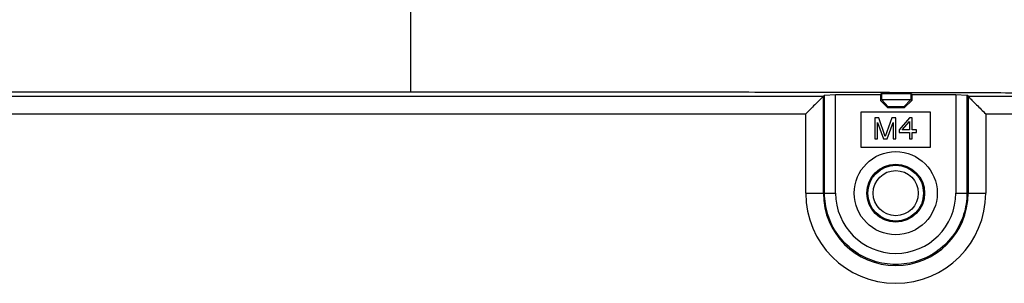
# Model space of a CAD drawing. Header units: inches. Extents: x 0 to 34, y 0 to 22.
# Tile 35 of 86: x 9.577 to 10.97, y 12.794 to 13.167. Entities that reach past the tile are written whole.
import ezdxf

# ---------------------------------------------------------------- set-up
doc = ezdxf.new("R2010")
doc.units = ezdxf.units.IN
doc.header["$LTSCALE"] = 1.87
doc.header["$MEASUREMENT"] = 0
doc.layers.get('0').update_dxf_attribs({"linetype": 'CONTINUOUS'})

msp = doc.modelspace()

# ---------------------------------------------------------------- linework, layer by layer
at = {"color": 7, "linetype": 'CONTINUOUS'}
for p, q in [((10.13051, 13.06457), (10.13051, 13.24966)), ((10.13051, 13.06457), (6.88855, 13.06457)), ((10.79597, 13.0622), (10.79466, 13.06089)), ((10.83746, 13.0622), (10.79597, 13.0622)), ((10.79597, 13.0622), (10.79597, 13.05392)), ((10.83877, 13.06089), (10.83746, 13.0622)), ((10.83746, 13.0622), (10.83746, 13.05366)), ((9.28212, 13.05858), (10.71392, 13.05858)), ((10.71392, 13.05858), (10.71557, 13.06023)), ((10.71392, 12.92171), (10.71392, 13.05858)), ((10.71557, 13.06023), (10.73122, 13.06089)), ((10.71557, 12.92171), (10.71557, 13.06023)), ((10.73122, 13.06089), (10.79466, 13.06089)), ((10.73122, 12.92171), (10.73122, 13.06089)), ((10.79466, 13.06089), (10.79466, 13.0526)), ((10.79597, 13.05392), (10.79466, 13.0526)), ((10.80466, 13.04276), (10.79466, 13.0526)), ((10.80572, 13.04382), (10.79597, 13.05392)), ((10.83746, 13.05366), (10.79597, 13.05366)), ((10.83746, 13.05392), (10.82771, 13.04382)), ((10.83877, 13.0526), (10.82877, 13.04276)), ((10.83877, 13.0526), (10.83746, 13.05392)), ((10.83877, 13.06089), (10.90122, 13.06089)), ((10.83877, 13.06089), (10.83877, 13.0526)), ((10.90122, 13.06089), (10.91688, 13.06023)), ((10.90122, 13.06089), (10.90122, 12.92171)), ((10.91853, 13.05858), (10.91688, 13.06023)), ((10.91688, 13.06023), (10.91688, 12.92171)), ((10.91853, 13.05858), (11.05214, 13.05858)), ((10.91853, 13.05858), (10.91853, 12.92171)), ((10.86543, 13.03588), (10.76701, 13.03588)), ((10.76701, 13.03588), (10.76701, 12.98667)), ((10.80572, 13.04382), (10.80466, 13.04276)), ((10.80466, 13.04276), (10.82877, 13.04276)), ((10.82771, 13.04382), (10.80572, 13.04382)), ((10.86543, 12.98667), (10.86543, 13.03588)), ((9.30711, 13.03359), (10.68892, 13.03359)), ((10.68892, 12.92171), (10.68892, 13.03359)), ((10.79223, 13.028), (10.78669, 13.028)), ((10.78669, 13.028), (10.78669, 12.99848)), ((10.79038, 13.02172), (10.799, 12.99848)), ((10.79038, 12.99848), (10.79038, 13.02172)), ((10.80146, 13.00162), (10.79223, 13.028)), ((10.81068, 13.028), (10.80146, 13.00162)), ((10.80392, 12.99848), (10.81253, 13.02172)), ((10.81622, 13.028), (10.81068, 13.028)), ((10.81253, 13.02172), (10.81253, 12.99848)), ((10.81622, 12.99848), (10.81622, 13.028)), ((10.83591, 13.028), (10.82114, 13.01104)), ((10.82545, 13.01104), (10.83591, 13.02298)), ((10.8396, 13.028), (10.83591, 13.028)), ((10.83591, 13.02298), (10.83591, 13.01104)), ((10.8396, 13.01104), (10.8396, 13.028)), ((10.94352, 13.03359), (11.05214, 13.03359)), ((10.94352, 13.03359), (10.94352, 12.92171)), ((10.82114, 13.01104), (10.82114, 13.00727)), ((10.82114, 13.00727), (10.83591, 13.00727)), ((10.83591, 13.01104), (10.82545, 13.01104)), ((10.83591, 13.00727), (10.83591, 12.99848)), ((10.84575, 13.01104), (10.8396, 13.01104)), ((10.8396, 13.00727), (10.84575, 13.00727)), ((10.8396, 12.99848), (10.8396, 13.00727)), ((10.84575, 13.00727), (10.84575, 13.01104)), ((10.78669, 12.99848), (10.79038, 12.99848)), ((10.799, 12.99848), (10.80392, 12.99848)), ((10.81253, 12.99848), (10.81622, 12.99848)), ((10.83591, 12.99848), (10.8396, 12.99848)), ((10.76701, 12.98667), (10.86543, 12.98667)), ((10.68892, 12.92171), (10.73122, 12.92171)), ((10.90122, 12.92171), (10.94352, 12.92171))]:
    msp.add_line(p, q, dxfattribs=at)
for radius in [0.05872, 0.04087, 0.03937, 0.03191]:
    msp.add_circle((10.81622, 12.92171), radius, dxfattribs=at)
for radius in [0.1273, 0.10231, 0.08501]:
    msp.add_arc((10.81622, 12.92171), radius, 180, 360, dxfattribs=at)
for points, knots in [([(11.92239, 13.05614), (11.91348, 13.05629), (11.89452, 13.05659), (11.8645, 13.05702), (11.83138, 13.05745), (11.79519, 13.05788), (11.75557, 13.05832), (11.71194, 13.05876), (11.66367, 13.0592), (11.61032, 13.05966), (11.55169, 13.06012), (11.48762, 13.06058), (11.41773, 13.06103), (11.34144, 13.06149), (11.25822, 13.06193), (11.16761, 13.06237), (11.06898, 13.06279), (10.96139, 13.06319), (10.84399, 13.06356), (10.71666, 13.0639), (10.58018, 13.06418), (10.43589, 13.0644), (10.28513, 13.06454), (10.18262, 13.06457), (10.13051, 13.06457)], [0, 0, 0, 0, 0.0149249, 0.0317513, 0.0502574, 0.0703749, 0.0923595, 0.1165861, 0.1434238, 0.1731754, 0.2059038, 0.2415812, 0.280448, 0.3229156, 0.3693041, 0.4197728, 0.4746307, 0.5344264, 0.5998881, 0.6711858, 0.7476009, 0.8283794, 0.9127687, 1, 1, 1, 1]), ([(10.71392, 13.05858), (10.71324, 13.05791), (10.7111, 13.05576), (10.70704, 13.05171), (10.70154, 13.04621), (10.69535, 13.04002), (10.69108, 13.03574), (10.68892, 13.03359)], [0, 0, 0, 0, 0.0808883, 0.2576095, 0.4866485, 0.7415753, 1, 1, 1, 1]), ([(10.91853, 13.05858), (10.9192, 13.05791), (10.92135, 13.05576), (10.9254, 13.05171), (10.9309, 13.04621), (10.93709, 13.04002), (10.94137, 13.03574), (10.94352, 13.03359)], [0, 0, 0, 0, 0.0808883, 0.2576095, 0.4866485, 0.7415753, 1, 1, 1, 1]), ([(10.91688, 12.92171), (10.91688, 12.91153), (10.9137, 12.89079), (10.89959, 12.86236), (10.87701, 12.83934), (10.84822, 12.82447), (10.81626, 12.81935), (10.78431, 12.82445), (10.75551, 12.83929), (10.73289, 12.8623), (10.71875, 12.89075), (10.71557, 12.91152), (10.71557, 12.92171)], [0, 0, 0, 0, 0.0969134, 0.1963214, 0.2976624, 0.3989039, 0.4998682, 0.6008261, 0.7020499, 0.8033942, 0.9030022, 1, 1, 1, 1])]:
    msp.add_open_spline(points, degree=3, knots=knots, dxfattribs=at)

doc.saveas('drawing.dxf')
